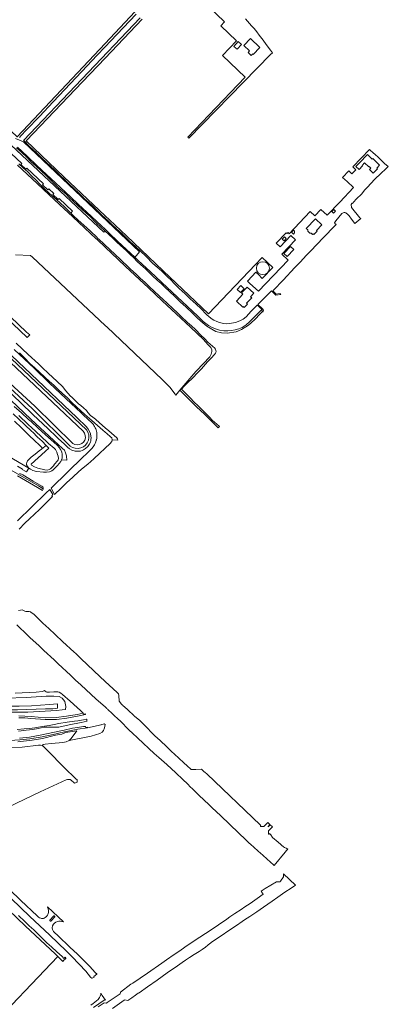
# Model space of a CAD drawing. Header units: metres. Extents: x 73718 to 76933, y 443658 to 446696.
# Tile 158 of 161: x 76556 to 76933, y 444949 to 445957. Entities that reach past the tile are written whole.
import ezdxf

# ---------------------------------------------------------------- set-up
doc = ezdxf.new("R2010")
doc.units = ezdxf.units.M
for name, color, linetype, lineweight in [('B-WE-GR-BEPLANTING_CULTUUR_BOSPLANTSOEN-GV', 90, 'Continuous', 18), ('B-WE-GW-TALUD_KRUIN-G', 90, 'Continuous', 18), ('B-WE-OG-BEBOUWING-GV', 7, 'Continuous', 35), ('B-WE-OG-TERREIN_ERF-GV', 7, 'Continuous', 18), ('B-WE-OG-TERREIN_OEVER-GV', 7, 'Continuous', 18), ('B-WE-OG-WATER_SLOOT-GV', 120, 'Continuous', 18), ('B-WE-OG-WEG-GV', 7, 'Continuous', 18), ('B-WE-VH-GESLOTENVERHARDING_ASFALT-GV', 10, 'Continuous', 18), ('B-WE-VH-ONVERHARD_ZAND-GV', 210, 'Continuous', 18), ('B-WE-VH-OPENVERHARDING-GV', 30, 'Continuous', 18)]:
    doc.layers.add(name, color=color, linetype=linetype, lineweight=lineweight)

msp = doc.modelspace()

# ---------------------------------------------------------------- linework, layer by layer
at = {"layer": 'B-WE-GR-BEPLANTING_CULTUUR_BOSPLANTSOEN-GV', "flags": 128}
msp.add_lwpolyline([(76523.712, 445522.003), (76565.25, 445497.784), (76563.792, 445499.512), (76562.928, 445501.078), (76562.874, 445502.319), (76563.036, 445503.615), (76563.846, 445505.451), (76567.464, 445509.068), (76571.52, 445512.238), (76575.617, 445515.44), (76578.1, 445517.276), (76578.478, 445517.545), (76578.694, 445518.247), (76578.37, 445518.949), (76576.102, 445521.217), (76570.891, 445526.213), (76565.628, 445531.26), (76564.801, 445532.064), (76557.628, 445539.032), (76550.456, 445546)], dxfattribs=at)
at = {"layer": 'B-WE-GW-TALUD_KRUIN-G', "flags": 128}
msp.add_lwpolyline([(76594.543, 445256.266), (76594.41, 445251.835), (76589.627, 445251.358), (76582.112, 445251.281), (76553.64, 445250.187), (76536.833, 445250.338), (76517.82, 445252.256), (76501.155, 445255.175), (76488.856, 445257.197), (76471.676, 445258.791), (76452.786, 445260.745), (76439.914, 445263.605), (76441.261, 445268.318), (76448.9, 445265.736), (76462.042, 445262.898), (76471.45, 445261.37), (76486.141, 445259.415), (76495.751, 445258.465), (76503.068, 445257.417), (76514.826, 445255.823), (76534.83, 445253.925), (76555.404, 445254.028), (76568.049, 445254.477), (76586.481, 445255.711)], close=True, dxfattribs=at)
at = {"layer": 'B-WE-OG-BEBOUWING-GV', "flags": 128}
msp.add_lwpolyline([(76490.596, 446032.743), (76480.98, 446022.528), (76490.306, 446013.749), (76443.224, 445963.797), (76440.928, 445961.362), (76431.673, 445951.561), (76443.224, 445940.681), (76474.764, 445910.971), (76512.027, 445875.867), (76553.127, 445837.226), (76643.224, 445932.932), (76673.752, 445965.361), (76643.224, 445994.1), (76636.956, 446000), (76543.019, 446088.431)], close=True, dxfattribs=at)
msp.add_lwpolyline([(76520.537, 444919.832), (76594.979, 444997.493), (76592.342, 445000), (76592.146, 445000.186), (76561.896, 445028.597), (76500.368, 445087.242), (76454.564, 445130.877), (76453.623, 445129.883), (76443.357, 445119.039), (76416.6, 445091.097), (76407.452, 445081.52), (76442.255, 445048.4), (76423.375, 445028.51), (76397.117, 445000), (76397.048, 444999.925), (76393.586, 444996.399), (76404.818, 444985.683), (76418.318, 444972.99), (76428.544, 444963.374), (76440.456, 444952.016), (76456.044, 444937.146)], dxfattribs=at)
at = {"layer": 'B-WE-OG-TERREIN_ERF-GV', "flags": 128}
for points in [[(76749.312, 445970.302), (76765.415, 445955.026), (76761.501, 445950.901), (76777.668, 445935.706), (76763.206, 445920.521), (76786.508, 445898.383), (76749.335, 445859.242), (76727.912, 445836.712), (76728.793, 445835.855), (76812.411, 445921.399), (76814.649, 445923.209), (76812.61, 445925.887), (76808.057, 445931.792), (76804.98, 445936.127), (76801.018, 445941.395), (76798.415, 445944.93), (76795.68, 445948.224), (76793.171, 445950.92), (76786.854, 445957.983)], [(76673.752, 445965.361), (76643.224, 445932.932), (76553.127, 445837.226)], [(76555.654, 445836.395), (76557.137, 445838.217), (76562.9, 445844.276), (76575.951, 445858.09), (76590.019, 445873.048), (76613.646, 445897.874), (76625.002, 445909.908), (76634.777, 445920.586), (76643.224, 445929.368), (76649.014, 445935.388), (76668.11, 445955.558), (76674.944, 445962.832)], [(76678.954, 445959.106), (76559.797, 445833.532), (76559.972, 445833.353), (76565.648, 445827.753), (76569.439, 445824.135), (76573.269, 445820.48), (76577.919, 445816.04), (76583.304, 445810.901), (76587.287, 445807.144), (76591.31, 445803.349), (76596.17, 445798.628), (76602.638, 445792.475), (76606.76, 445788.492), (76610.924, 445784.469), (76617.462, 445778.525), (76621.763, 445774.19), (76628.825, 445768.036), (76633.091, 445763.841), (76639.594, 445757.442), (76643.224, 445753.974), (76646.656, 445750.695), (76650.57, 445746.99), (76654.523, 445743.247), (76660.816, 445737.688), (76664.886, 445733.74), (76668.998, 445729.752), (76674.242, 445724.752), (76679.347, 445720.032), (76685.255, 445714.508), (76692.143, 445707.585), (76696.62, 445703.553), (76701.142, 445699.48), (76707.109, 445693.699), (76710.674, 445690.223), (76714.275, 445686.712), (76719.099, 445681.853), (76725.113, 445676.433), (76730.288, 445671.189), (76736.546, 445665.77), (76741.091, 445661.294), (76747.105, 445655.281), (76749.622, 445652.868), (76752.699, 445650.421), (76754.622, 445649.372), (76757.489, 445647.974), (76760.286, 445647.03), (76764.271, 445646.086), (76767.068, 445645.806), (76770.04, 445645.946), (76772.732, 445646.295), (76776.788, 445647.169), (76779.305, 445647.939), (76781.963, 445649.022), (76784.48, 445650.316), (76787.627, 445652.938), (76792.591, 445658.742), (76798.955, 445664.931), (76799.853, 445664.097), (76800.454, 445663.539), (76801.937, 445662.183), (76803.194, 445660.967), (76803.544, 445660.675), (76803.651, 445660.18), (76804.06, 445658.304), (76804.234, 445658.136), (76804.767, 445657.623), (76805.22, 445659.626), (76804.248, 445661.065), (76799.583, 445665.557), (76813.538, 445679.482), (76817.867, 445675.111), (76822.927, 445675.867), (76822.55, 445676.279), (76822.264, 445676.591), (76820.002, 445676.416), (76818.792, 445676.055), (76818.784, 445676.055), (76817.958, 445676.239), (76817.566, 445676.682), (76816.485, 445677.903), (76816.479, 445677.909), (76815.879, 445678.587), (76815.568, 445678.938), (76815.39, 445679.196), (76815.373, 445679.777), (76815.583, 445680.198), (76825.464, 445690.473), (76837.456, 445703.227), (76843.224, 445709.287), (76849.151, 445715.515), (76855.126, 445721.787), (76858.515, 445725.727), (76877.382, 445745.051), (76879.532, 445747.254), (76879.571, 445747.294), (76878.466, 445748.286), (76877.93, 445749.118), (76879.36, 445751.293), (76882.281, 445754.774), (76885.378, 445758.523), (76886.842, 445759.379), (76887.742, 445759.819), (76888.642, 445759.729), (76889.471, 445759.327), (76891.635, 445757.797), (76893.111, 445756.151), (76895.43, 445752.71), (76898.798, 445748.319), (76905.002, 445753.528), (76904.986, 445753.538), (76904.07, 445754.36), (76895.442, 445764.837), (76895.215, 445767.944), (76895.691, 445768.965), (76896.105, 445769.132), (76896.481, 445768.809), (76897.42, 445770.361), (76900.59, 445773.779), (76905.5, 445778.627), (76909.17, 445782.815), (76910.107, 445783.884), (76912.008, 445786.053), (76914.761, 445789.194), (76919.547, 445794.353), (76925.079, 445799.45), (76930.735, 445804.609), (76932.712, 445806.639), (76933.035, 445806.971), (76929.193, 445809.953), (76923.279, 445815.87), (76918.821, 445819.715), (76918.198, 445820.252), (76913.968, 445824.203), (76896.659, 445806.359), (76899.79, 445803.338), (76895.885, 445799.291), (76892.754, 445802.312), (76886.208, 445795.643), (76888.672, 445793.363), (76890.907, 445791.295), (76897.399, 445785.289), (76883.293, 445770.358), (76870.512, 445756.922), (76864.101, 445762.925), (76857.794, 445756.347), (76853.241, 445760.708), (76831.593, 445737.778), (76830.535, 445739.366), (76829.477, 445738.307), (76828.4, 445739.007), (76818.272, 445728.458), (76822.275, 445724.464), (76833.387, 445736.13), (76838.065, 445731.686), (76824.141, 445717.138), (76823.992, 445716.982), (76830.447, 445710.804), (76800.249, 445678.994), (76791.387, 445686.915), (76788.81, 445689.219), (76789.319, 445689.764), (76797.557, 445698.572), (76800.073, 445696.031), (76803.983, 445692.082), (76814.797, 445703.404), (76804.053, 445713.7), (76749.005, 445655.836), (76702.5, 445700), (76664.962, 445735.674), (76647.642, 445752.19), (76643.224, 445756.375), (76601.116, 445796.262), (76562.423, 445832.956), (76620.219, 445893.593), (76643.224, 445917.869), (76681.02, 445957.755)], [(76500.368, 445087.242), (76561.896, 445028.597), (76592.146, 445000.186), (76592.342, 445000), (76594.979, 444997.493), (76600.13, 444992.597), (76600.784, 444993.337), (76603.016, 444995.616), (76603.101, 444995.698), (76603.018, 444995.865), (76602.429, 444997.045), (76601.11, 444995.692), (76599.126, 444997.636), (76593.802, 445002.461), (76588.424, 445007.335), (76583.768, 445011.668), (76579.065, 445016.045), (76574.624, 445020.414), (76570.138, 445024.828), (76565.602, 445029.089), (76561.02, 445033.393), (76554.755, 445039.699)]]:
    msp.add_lwpolyline(points, dxfattribs=at)
for points in [[(76792.033, 445937.931), (76801.653, 445928.747), (76794.92, 445921.695), (76794.306, 445922.282), (76792.752, 445920.654), (76789.497, 445923.762), (76791.051, 445925.389), (76785.321, 445930.878)], [(76782.662, 445931.803), (76778.225, 445926.924), (76774.969, 445929.886), (76779.405, 445934.764)], [(76924.158, 445808.189), (76921.244, 445805.108), (76921.826, 445804.559), (76917.6, 445800.12), (76913.89, 445803.61), (76915.22, 445805.01), (76913.32, 445806.8), (76912.98, 445806.44), (76908.78, 445810.42), (76906.307, 445807.81), (76906.707, 445807.431), (76903.166, 445803.695), (76899.915, 445806.777), (76903.455, 445810.512), (76911.643, 445819.152), (76914.492, 445816.452), (76916.672, 445814.39), (76917.112, 445814.855)], [(76875.161, 445760.683), (76877.343, 445762.885), (76879.11, 445761.11), (76876.925, 445758.935)], [(76864.93, 445747.01), (76859.48, 445741.29), (76860.21, 445740.58), (76856.9, 445737.09), (76856.17, 445737.77), (76855.64, 445737.21), (76854.11, 445738.66), (76852.7, 445738.64), (76850.664, 445740.575), (76850.637, 445741.982), (76849.102, 445743.444), (76858.414, 445753.218)], [(76824.516, 445732.547), (76826.735, 445734.865), (76828.626, 445733.055), (76826.407, 445730.737)], [(76835.889, 445741.549), (76837.089, 445740.524), (76837.089, 445738.87), (76835.974, 445737.551), (76833.971, 445739.654)], [(76836.21, 445721.829), (76829.399, 445714.715), (76826.212, 445717.765), (76833.023, 445724.88)], [(76785.63, 445681.594), (76781.904, 445677.67), (76778.523, 445680.885), (76782.169, 445684.885)], [(76785.602, 445662.509), (76784.637, 445663.426), (76784.071, 445662.83), (76777.582, 445669), (76784.207, 445675.968), (76782.85, 445677.258), (76788.656, 445683.364), (76795.444, 445676.91), (76792.173, 445673.47), (76793.265, 445672.432), (76787.871, 445666.76), (76788.802, 445665.874)]]:
    msp.add_lwpolyline(points, close=True, dxfattribs=at)
at = {"layer": 'B-WE-OG-TERREIN_ERF-GV'}
for points in [[(76798.101, 445702.666, -0.99992459), (76811.362, 445702.666)], [(76811.362, 445702.666, -0.99992459), (76798.101, 445702.666)]]:
    msp.add_lwpolyline(points, format="xyb", dxfattribs=at)
at = {"layer": 'B-WE-OG-TERREIN_OEVER-GV', "flags": 128}
for points in [[(76552.712, 445825.947), (76557.876, 445821.154), (76562.655, 445816.562), (76567.386, 445812.017), (76572.664, 445807.114), (76577.89, 445802.259), (76582.482, 445797.917), (76587.027, 445793.619), (76591.556, 445789.184), (76596.04, 445784.793), (76603.312, 445778.329), (76606.966, 445774.799), (76610.584, 445771.305), (76615.176, 445766.963), (76619.721, 445762.665), (76623.626, 445759.261), (76627.491, 445755.89), (76634.515, 445748.929), (76638.575, 445745.056), (76642.595, 445741.221), (76643.217, 445740.66), (76643.224, 445740.654), (76647.061, 445737.192), (76651.483, 445733.203), (76655.231, 445729.486), (76658.942, 445725.807), (76665.033, 445720.275), (76668.812, 445716.745), (76672.554, 445713.251), (76676.199, 445709.681), (76679.807, 445706.146), (76684.609, 445701.904), (76688.427, 445698.249), (76692.207, 445694.631), (76696.636, 445690.483), (76700.454, 445686.899), (76704.234, 445683.35), (76709.02, 445678.688), (76714.816, 445673.374), (76720.55, 445667.733), (76725.911, 445662.978), (76732.857, 445656.079), (76736.98, 445652.214), (76741.062, 445648.387), (76747.355, 445643.399), (76752.53, 445640.043), (76756.539, 445637.945), (76762.413, 445636.313), (76768.007, 445636.034), (76777.226, 445637.394), (76782.84, 445639.859), (76789.921, 445644.251), (76792.854, 445646.849), (76796.676, 445650.485), (76801.524, 445655.426), (76804.234, 445658.136), (76804.06, 445658.304), (76803.651, 445660.18), (76791.125, 445647.648), (76787.455, 445644.596), (76783.329, 445642.053), (76779.944, 445640.391), (76776.304, 445639.407), (76772.586, 445638.887), (76768.844, 445638.589), (76764.571, 445638.598), (76760.323, 445639.056), (76756.146, 445640.48), (76752.135, 445642.321), (76749.171, 445644.041), (76746.374, 445646.02), (76743.72, 445648.183), (76741.171, 445650.469), (76738.074, 445653.378), (76701.363, 445687.866), (76689.31, 445699.189), (76677.11, 445710.65), (76673.579, 445713.967), (76669.661, 445717.648), (76656.088, 445730.399), (76647.903, 445738.088), (76643.224, 445742.484), (76639.471, 445746.009), (76624.441, 445760.129), (76616.109, 445767.957), (76607.838, 445775.727), (76592.474, 445790.16), (76583.295, 445798.783), (76573.491, 445807.993), (76563.459, 445817.418), (76553.506, 445826.768)], [(76553.737, 445808.201), (76573.805, 445789.357), (76580.351, 445783.209), (76596.546, 445768.001), (76610.046, 445755.323), (76633.992, 445732.836), (76635.012, 445731.877), (76643.224, 445724.166), (76656.769, 445711.446), (76664.16, 445704.505), (76678.438, 445691.097), (76687.534, 445682.555), (76701.568, 445669.376), (76715.872, 445655.944), (76730.468, 445642.237), (76743.899, 445629.625), (76748.42, 445624.336), (76751.317, 445621.338), (76752.623, 445619.184), (76752.623, 445617.318), (76751.868, 445614.418), (76750.266, 445611.75), (76736.93, 445597.576), (76736.005, 445596.668), (76725.932, 445584.961), (76719.847, 445577.589), (76729.065, 445568.51), (76736.916, 445560.775), (76744.845, 445552.964), (76758.699, 445539.317), (76758.835, 445539.213), (76760.172, 445540.607), (76759.865, 445540.735), (76752.904, 445546.951), (76750.252, 445549.852), (76746.004, 445554.141), (76741.799, 445558.388), (76738.092, 445561.969), (76734.423, 445565.515), (76730.258, 445569.721), (76726.135, 445573.885), (76721.399, 445578.781), (76724.256, 445581.66), (76727.373, 445584.801), (76733.287, 445590.761), (76737.527, 445595.118), (76741.724, 445599.432), (76748.158, 445606.565), (76751.719, 445610.383), (76755.244, 445614.163), (76756.316, 445615.702), (76756.735, 445617.054), (76756.642, 445618.359), (76756.176, 445619.664), (76755.795, 445620.18), (76755.383, 445620.736), (76748.484, 445626.983), (76744.783, 445630.567), (76741.119, 445634.115), (76735.711, 445639.803), (76731.658, 445643.504), (76727.646, 445647.168), (76721.12, 445653.229), (76719.753, 445654.511), (76716.974, 445657.117), (76712.869, 445660.967), (76706.808, 445666.747), (76702.685, 445670.566), (76698.604, 445674.346), (76693.429, 445679.101), (76688.58, 445683.669), (76683.779, 445688.191), (76679.492, 445692.22), (76675.248, 445696.209), (76668.909, 445702.037), (76665.208, 445705.621), (76661.543, 445709.169), (76657.865, 445712.613), (76654.224, 445716.022), (76647.325, 445722.595), (76643.224, 445726.404), (76640.799, 445728.655), (76635.251, 445733.923), (76635.236, 445733.937), (76635.122, 445734.041), (76628.119, 445740.449), (76621.313, 445746.789), (76615.578, 445751.824), (76610.94, 445756.275), (76607.998, 445759.097), (76606.348, 445760.681), (76601.733, 445765.389), (76597.657, 445769.184), (76593.622, 445772.941), (76585.977, 445779.375), (76581.128, 445784.036), (76576.327, 445788.651), (76572.737, 445792.66), (76567.936, 445797.322), (76564.206, 445801.378), (76558.967, 445805.85), (76555.011, 445809.556)], [(76555.48, 445616.095), (76560.936, 445610.556), (76566.337, 445605.072), (76571.209, 445600.658), (76576.033, 445596.288), (76581.239, 445591.457), (76586.393, 445586.674), (76590.599, 445582.676), (76594.763, 445578.718), (76599.719, 445574.262), (76604.625, 445569.851), (76609.331, 445565.187), (76613.99, 445560.569), (76618.238, 445556.696), (76622.443, 445552.861), (76629.736, 445546.646), (76635.4, 445541.648), (76641.007, 445536.701), (76643.224, 445534.771), (76644.88, 445533.328), (76648.715, 445529.988), (76649.958, 445528.745), (76650.455, 445526.756), (76656.212, 445526.374), (76655.914, 445527.787), (76655.081, 445528.966), (76647.113, 445535.895), (76643.224, 445539.277), (76637.594, 445544.172), (76633.295, 445547.91), (76630.683, 445549.972), (76628.31, 445551.837), (76625.654, 445555.001), (76624.106, 445556.816), (76621.106, 445559.69), (76618.565, 445562.124), (76616.106, 445563.701), (76611.898, 445567.813), (76611.191, 445568.504), (76609.553, 445570.086), (76607.632, 445571.894), (76603.093, 445577.167), (76599.479, 445581.364), (76594.146, 445586.418), (76584.83, 445595.246), (76584.367, 445595.685), (76584.356, 445595.695), (76579.95, 445599.871), (76574.926, 445604.603), (76564.541, 445614.384), (76552.372, 445625.846)], [(76550.456, 445546), (76557.628, 445539.032), (76564.801, 445532.064), (76565.628, 445531.26), (76570.891, 445526.213), (76576.102, 445521.217), (76578.37, 445518.949), (76578.694, 445518.247), (76578.478, 445517.545), (76583.056, 445520.941), (76578.681, 445525.463), (76574.218, 445529.71), (76569.145, 445534.537), (76568.084, 445535.539), (76560.814, 445542.405), (76549.28, 445553.298)], [(76555.009, 445551.591), (76564.647, 445542.51), (76571.923, 445535.654), (76584.241, 445524.046), (76585.282, 445523.181), (76591.032, 445518.404), (76592.336, 445517.022), (76593.731, 445514.154), (76594.622, 445511.868), (76595.281, 445509.931), (76595.398, 445507.761), (76595.204, 445506.405), (76594.584, 445505.165), (76591.484, 445501.858), (76590.317, 445500.326), (76588.805, 445498.583), (76587.265, 445497.159), (76585.929, 445496.316), (76584.272, 445495.88), (76581.395, 445496.083), (76574.508, 445497.914), (76570.846, 445499.164), (76567.823, 445500.878), (76567.479, 445501.439), (76567.591, 445502.041), (76574.835, 445508.545), (76585.652, 445518.257), (76583.056, 445520.941), (76578.478, 445517.545), (76578.1, 445517.276), (76575.617, 445515.44), (76571.52, 445512.238), (76567.464, 445509.068), (76563.846, 445505.451), (76563.036, 445503.615), (76562.874, 445502.319), (76562.928, 445501.078), (76563.792, 445499.512), (76565.25, 445497.784), (76566.762, 445496.65), (76569.137, 445495.57), (76573.079, 445494.436), (76580.332, 445493.835), (76583.356, 445493.835), (76586.307, 445494.195), (76588.665, 445495.077), (76590.249, 445496.229), (76594.586, 445500.53), (76598.042, 445504.778), (76598.649, 445506.455), (76599.266, 445508.161), (76599.266, 445511.689), (76598.833, 445514.497), (76597.61, 445517.088), (76596.602, 445518.672), (76594.136, 445521.21), (76588.176, 445526.664), (76582.276, 445532.063), (76574.843, 445538.752), (76567.41, 445545.442), (76564.998, 445547.612), (76557.618, 445554.36), (76550.239, 445561.109)], [(76606.363, 445218.807), (76608.672, 445220.852), (76614.338, 445228.895), (76602.676, 445227.013), (76598.854, 445225.262), (76592.359, 445224.133), (76579.174, 445221.032), (76568.714, 445219.223), (76553.843, 445217.48)], [(76538.288, 445211.651), (76558.296, 445211.875), (76575.011, 445213.977), (76576.993, 445213.948), (76578.782, 445213.526), (76579.843, 445214.636), (76582.01, 445215.204), (76588.469, 445215.703), (76599.997, 445216.679), (76603.293, 445217.546), (76606.363, 445218.807)]]:
    msp.add_lwpolyline(points, dxfattribs=at)
at = {"layer": 'B-WE-OG-WATER_SLOOT-GV', "flags": 128}
for points in [[(76553.506, 445826.768), (76563.459, 445817.418), (76573.491, 445807.993), (76583.295, 445798.783), (76592.474, 445790.16), (76607.838, 445775.727), (76616.109, 445767.957), (76624.441, 445760.129), (76639.471, 445746.009), (76643.224, 445742.484), (76647.903, 445738.088), (76656.088, 445730.399), (76669.661, 445717.648), (76673.579, 445713.967), (76675.242, 445715.688), (76678.552, 445719.33), (76559.703, 445832.02), (76551.583, 445835.622)], [(76551.619, 445716.255), (76567, 445715.671), (76568.857, 445713.926), (76643.224, 445644.04), (76645.198, 445642.185), (76701.654, 445588.625), (76704.692, 445585.683), (76709.942, 445580.597), (76714.502, 445573.839), (76715.748, 445572.623), (76719.847, 445577.589), (76725.932, 445584.961), (76736.005, 445596.668), (76736.93, 445597.576), (76750.266, 445611.75), (76751.868, 445614.418), (76752.623, 445617.318), (76752.623, 445619.184), (76751.317, 445621.338), (76748.42, 445624.336), (76743.899, 445629.625), (76730.468, 445642.237), (76715.872, 445655.944), (76701.568, 445669.376), (76687.534, 445682.555), (76678.438, 445691.097), (76664.16, 445704.505), (76656.769, 445711.446), (76643.224, 445724.166), (76635.012, 445731.877), (76633.992, 445732.836), (76610.046, 445755.323), (76596.546, 445768.001), (76580.351, 445783.209), (76573.805, 445789.357), (76553.737, 445808.201)], [(76549.28, 445553.298), (76560.814, 445542.405), (76568.084, 445535.539), (76569.145, 445534.537), (76574.218, 445529.71), (76578.681, 445525.463), (76583.056, 445520.941), (76585.652, 445518.257), (76574.835, 445508.545), (76567.591, 445502.041), (76567.479, 445501.439), (76567.823, 445500.878), (76570.846, 445499.164), (76574.508, 445497.914), (76581.395, 445496.083), (76584.272, 445495.88), (76585.929, 445496.316), (76587.265, 445497.159), (76588.805, 445498.583), (76590.317, 445500.326), (76591.484, 445501.858), (76594.584, 445505.165), (76595.204, 445506.405), (76595.398, 445507.761), (76595.281, 445509.931), (76594.622, 445511.868), (76593.731, 445514.154), (76592.336, 445517.022), (76591.032, 445518.404), (76585.282, 445523.181), (76584.241, 445524.046), (76571.923, 445535.654), (76564.647, 445542.51), (76555.009, 445551.591)], [(76552.769, 445337.297), (76564.169, 445326.323), (76566.154, 445324.412), (76575.655, 445315.725), (76580.514, 445311.194), (76591.086, 445301.335), (76595.318, 445297.388), (76607.881, 445285.602), (76613.05, 445280.752), (76618.24, 445275.89), (76634.009, 445261.119), (76643.224, 445253.172), (76644.589, 445251.994), (76644.81, 445251.788), (76645.239, 445251.387), (76645.901, 445250.769), (76645.994, 445250.682), (76650.437, 445246.534), (76652.187, 445244.9), (76656.66, 445240.723), (76656.732, 445240.656), (76657.398, 445240.034), (76657.935, 445239.533), (76658.286, 445239.205), (76668.341, 445228.919), (76670.896, 445226.526), (76676.578, 445221.267), (76693.48, 445205.623), (76698.081, 445201.528), (76706.249, 445194.303), (76707.485, 445193.21), (76710.09, 445190.906), (76728.068, 445173.827), (76730.088, 445171.869), (76732.904, 445169.139), (76739.263, 445162.974), (76749.567, 445152.986), (76751.731, 445150.95), (76758.043, 445145.012), (76760.504, 445142.696), (76761.398, 445141.842), (76770.869, 445132.795), (76779.91, 445124.16), (76781.447, 445122.677), (76785.58, 445118.69), (76790.61, 445113.84), (76791.88, 445112.694), (76799.46, 445105.85), (76802.44, 445103.242), (76804.183, 445101.717), (76809.53, 445097.04), (76811.712, 445094.979), (76816.193, 445090.747), (76827.479, 445104.406), (76828.92, 445106.15), (76830.198, 445107.662), (76829.997, 445107.763), (76829.605, 445107.959), (76828.383, 445108.611), (76826.856, 445109.359), (76825.834, 445109.823), (76823.763, 445111.566), (76822.946, 445112.183), (76820.343, 445114.674), (76814.705, 445119.474), (76812.68, 445122.22), (76811.9, 445123.34), (76811.128, 445123.698), (76811.154, 445122.864), (76810.604, 445122.864), (76810.51, 445126.173), (76814.387, 445130.497), (76812.241, 445132.549), (76810.214, 445130.408), (76809.979, 445130.417), (76809.964, 445130.65), (76811.961, 445132.817), (76809.723, 445134.957), (76805.673, 445130.905), (76802.231, 445130.905), (76802.231, 445131.401), (76802.573, 445131.401), (76801.75, 445132.35), (76747.588, 445184.202), (76745.382, 445186.313), (76744.756, 445186.913), (76741.905, 445189.642), (76736.061, 445189.15), (76731.348, 445189.111), (76726.866, 445193.21), (76724.087, 445195.751), (76718.207, 445201.128), (76710.86, 445208.067), (76706.358, 445212.318), (76699.504, 445218.712), (76694.266, 445223.598), (76690.437, 445227.543), (76686.7, 445231.393), (76681.194, 445236.82), (76678.652, 445239.325), (76673.425, 445243.619), (76673.117, 445243.908), (76672.528, 445244.46), (76671.959, 445244.993), (76671.831, 445245.113), (76667.515, 445249.158), (76665.782, 445250.783), (76661.474, 445254.821), (76661.327, 445254.958), (76660.711, 445255.536), (76660.37, 445255.855), (76660.137, 445256.074), (76657.622, 445259.207), (76657.178, 445264.805), (76656.82, 445266.593), (76655.747, 445268.143), (76643.224, 445279.396), (76637.713, 445284.348), (76618.84, 445302.393), (76613.195, 445307.79), (76611.658, 445309.221), (76599.719, 445320.335), (76592.403, 445327.146), (76592.232, 445327.305), (76585.545, 445333.498), (76579.474, 445339.12), (76570.431, 445348.288), (76567.731, 445350.088), (76566.749, 445350.578), (76565.369, 445350.852), (76562.046, 445351.069), (76561.064, 445351.233), (76560.328, 445351.642), (76559.714, 445352.174), (76558.446, 445352.542), (76556.524, 445352.46), (76554.438, 445352.092)], [(76544.138, 445150.683), (76576.919, 445166.086), (76603.543, 445178.447), (76604.88, 445178.957), (76606.54, 445178.968), (76607.641, 445178.91), (76608.862, 445177.829), (76611.072, 445175.881), (76611.985, 445175.27), (76613.033, 445175.312), (76613.969, 445175.671), (76614.481, 445176.192), (76614.675, 445177.461), (76614.564, 445178.482), (76613.413, 445179.728), (76611.477, 445181.17), (76602.96, 445189.554), (76582.626, 445210.193), (76579.844, 445212.99), (76578.782, 445213.526), (76576.993, 445213.948), (76575.011, 445213.977), (76558.296, 445211.875), (76538.288, 445211.651)], [(76650.699, 444944.143), (76662.784, 444952.698), (76663.37, 444953.113), (76666.603, 444952.672), (76670.47, 444955.396), (76674.21, 444957.896), (76677.18, 444959.903), (76678.051, 444960.496), (76686.696, 444966.383), (76696.536, 444973.243), (76706.841, 444980.912), (76713.347, 444985.25), (76714.919, 444986.28), (76722.076, 444991.322), (76725.654, 444993.979), (76729.611, 444996.635), (76734.22, 444999.671), (76739.656, 445002.701), (76742.479, 445004.722), (76745.928, 445007.275), (76748.502, 445009.342), (76750.248, 445010.743), (76750.96, 445011.314), (76751.702, 445011.845), (76779.945, 445031.182), (76780.979, 445031.86), (76785.789, 445035.19), (76791.289, 445038.65), (76798.519, 445043.44), (76805.289, 445048.12), (76814.159, 445054.18), (76820.009, 445058.26), (76827.039, 445063.45), (76833.509, 445067.58), (76838.172, 445070.537), (76825.632, 445082.192), (76825.683, 445080.177), (76825.673, 445079.338), (76822.762, 445074.8), (76822.265, 445074.026), (76821.672, 445074.026), (76820.177, 445074.026), (76818.642, 445074.154), (76806.938, 445067.203), (76803.998, 445065.241), (76803.039, 445064.602), (76803.438, 445063.968), (76804.372, 445062.48), (76804.598, 445062.121), (76805.033, 445061.429), (76798.909, 445056.83), (76791.679, 445051.99), (76786.2, 445048.322), (76782.539, 445045.87), (76776.139, 445041.56), (76770.959, 445038.21), (76767.867, 445035.912), (76750.657, 445024.365), (76735.501, 445014.197), (76724.751, 445007.04), (76719.546, 445003.518), (76713.778, 444999.615), (76706.016, 444994.198), (76701.42, 444990.909), (76701.377, 444990.878), (76686.497, 444980.61), (76671.598, 444970.417), (76669.726, 444969.133), (76658.892, 444961.206), (76658.525, 444959.4), (76657.598, 444958.759), (76649.6, 444953.223), (76648.562, 444952.505), (76645.49, 444950.379), (76644.739, 444949.806), (76642.307, 444950.194), (76636.02, 444945.871)]]:
    msp.add_lwpolyline(points, dxfattribs=at)
at = {"layer": 'B-WE-OG-WEG-GV', "flags": 128}
for points in [[(76496.368, 445876.258), (76642.061, 445739.428), (76643.217, 445740.66), (76642.595, 445741.221), (76638.575, 445745.056), (76634.515, 445748.929), (76627.491, 445755.89), (76623.626, 445759.261), (76619.721, 445762.665), (76615.176, 445766.963), (76610.584, 445771.305), (76606.966, 445774.799), (76603.312, 445778.329), (76596.04, 445784.793), (76591.556, 445789.184), (76587.027, 445793.619), (76582.482, 445797.917), (76577.89, 445802.259), (76572.664, 445807.114), (76567.386, 445812.017), (76562.655, 445816.562), (76557.876, 445821.154), (76552.712, 445825.947)], [(76555.011, 445809.556), (76558.967, 445805.85), (76564.206, 445801.378), (76567.936, 445797.322), (76572.737, 445792.66), (76576.327, 445788.651), (76581.128, 445784.036), (76585.977, 445779.375), (76593.622, 445772.941), (76597.657, 445769.184), (76601.733, 445765.389), (76606.348, 445760.681), (76607.998, 445759.097), (76610.007, 445761.065), (76596.121, 445774.1), (76595.158, 445773.074), (76589.77, 445778.132), (76590.719, 445779.143), (76585.525, 445783.993), (76584.615, 445783.024), (76579.256, 445788.054), (76580.167, 445789.025), (76563.21, 445804.949), (76562.269, 445803.946), (76556.93, 445808.958), (76557.875, 445809.964), (76541.549, 445825.313)], [(76443.224, 445675.189), (76568.823, 445558.53), (76607.535, 445520.484), (76609.984, 445518.999), (76612.719, 445518.147), (76615.578, 445517.977), (76618.393, 445518.501), (76621.001, 445519.686), (76623.246, 445521.465), (76624.997, 445523.731), (76626.151, 445526.352), (76626.641, 445529.174), (76626.437, 445532.031), (76625.552, 445534.755), (76624.038, 445537.185), (76444.248, 445707.331)], [(76444.248, 445707.331), (76624.038, 445537.185), (76625.552, 445534.755), (76626.437, 445532.031), (76626.641, 445529.174), (76626.151, 445526.352), (76624.997, 445523.731), (76623.246, 445521.465), (76621.001, 445519.686), (76618.393, 445518.501), (76615.578, 445517.977), (76612.719, 445518.147), (76609.984, 445518.999), (76607.535, 445520.484), (76568.823, 445558.53), (76443.224, 445675.189)], [(76443.224, 445679.106), (76571.16, 445561.261), (76610.224, 445522.96), (76612.403, 445521.92), (76614.79, 445521.555), (76617.181, 445521.898), (76619.37, 445522.918), (76621.17, 445524.528), (76622.426, 445526.59), (76623.032, 445528.927), (76622.936, 445531.34), (76622.144, 445533.622), (76620.726, 445535.576), (76527.244, 445623.815)], [(76527.244, 445623.815), (76620.726, 445535.576), (76622.144, 445533.622), (76622.936, 445531.34), (76623.032, 445528.927), (76622.426, 445526.59), (76621.17, 445524.528), (76619.37, 445522.918), (76617.181, 445521.898), (76614.79, 445521.555), (76612.403, 445521.92), (76610.224, 445522.96), (76571.16, 445561.261), (76443.224, 445679.106)], [(76529.593, 445590.496), (76556.502, 445565.134), (76569.656, 445552.424), (76584.564, 445538.329), (76593.83, 445529.57), (76595.247, 445528.232), (76601.692, 445522.229), (76604.803, 445519.24), (76606.706, 445517.664), (76609.207, 445516.321), (76612.46, 445515.301), (76614.709, 445515.066), (76617.257, 445515.066), (76618.068, 445515.319), (76619.859, 445515.879), (76621.291, 445516.639), (76623.25, 445517.964), (76625.602, 445520.109), (76627.022, 445521.915), (76628.198, 445524.386), (76628.6, 445525.961), (76628.795, 445527.132), (76628.907, 445529.018), (76628.767, 445530.62), (76628.348, 445533.091), (76627.433, 445535.389), (76626.06, 445537.882), (76624.237, 445540.066), (76614.222, 445549.554), (76520.49, 445638.353)], [(76550.1, 445619.475), (76560.758, 445609.423), (76570.506, 445600.23), (76586.1, 445585.37), (76592.22, 445579.532), (76608.619, 445563.945), (76618.767, 445554.409), (76620.976, 445552.22), (76629.644, 445544.099), (76630.533, 445543.18), (76631.192, 445542.414), (76631.79, 445541.587), (76632.541, 445540.5), (76633.179, 445539.229), (76633.577, 445538.205), (76633.993, 445537.145), (76634.333, 445535.678), (76634.611, 445534.261), (76634.737, 445532.817), (76634.811, 445530.866), (76634.811, 445530.477), (76634.762, 445529.443), (76634.65, 445528.39), (76634.406, 445527.001), (76634.212, 445526.336), (76633.807, 445524.833), (76633.04, 445522.906), (76632.439, 445521.6), (76631.829, 445520.663), (76631.08, 445519.577), (76629.583, 445517.976), (76628.334, 445516.732), (76624.443, 445512.922), (76620.065, 445508.656), (76604.974, 445494.009), (76587.995, 445477.354), (76591.453, 445470.897), (76591.78, 445471.229), (76597.799, 445477.001), (76603.879, 445482.832), (76610.105, 445488.604), (76616.393, 445494.434), (76620.929, 445498.145), (76625.51, 445501.893), (76631.612, 445507.459), (76637.775, 445513.081), (76642.846, 445517.823), (76643.224, 445518.176), (76647.969, 445522.612), (76650.123, 445525.181), (76650.455, 445526.756), (76649.958, 445528.745), (76648.715, 445529.988), (76644.88, 445533.328), (76643.224, 445534.771), (76641.007, 445536.701), (76635.4, 445541.648), (76629.736, 445546.646), (76622.443, 445552.861), (76618.238, 445556.696), (76613.99, 445560.569), (76609.331, 445565.187), (76604.625, 445569.851), (76599.719, 445574.262), (76594.763, 445578.718), (76590.599, 445582.676), (76586.393, 445586.674), (76581.239, 445591.457), (76576.033, 445596.288), (76571.209, 445600.658), (76566.337, 445605.072), (76560.936, 445610.556), (76555.48, 445616.095)], [(76550.239, 445561.109), (76557.618, 445554.36), (76564.998, 445547.612), (76567.41, 445545.442), (76574.843, 445538.752), (76582.276, 445532.063), (76588.176, 445526.664), (76594.136, 445521.21), (76596.602, 445518.672), (76597.61, 445517.088), (76598.833, 445514.497), (76599.266, 445511.689), (76599.266, 445508.161), (76598.649, 445506.455), (76604.141, 445506.01), (76604.176, 445506.697), (76603.859, 445509.453), (76603.569, 445510.599), (76602.715, 445513.593), (76601.55, 445516.104), (76599.561, 445517.961), (76590.648, 445526.28), (76567.275, 445548.097), (76525.975, 445587.07)], [(76553.58, 445500), (76558.701, 445496.936), (76558.483, 445496.578), (76562.91, 445493.921), (76565.25, 445497.784), (76523.712, 445522.003)], [(76539.948, 445500), (76574.927, 445479.541), (76579.886, 445476.611), (76579.936, 445476.934), (76579.836, 445477.789), (76579.392, 445478.57), (76578.504, 445479.422), (76569.632, 445484.635), (76558.95, 445490.83), (76557.13, 445491.957), (76556.986, 445491.785), (76555.773, 445492.5)], [(76555.161, 445435.397), (76561.116, 445441.477), (76566.022, 445446.013), (76570.978, 445450.594), (76576.132, 445455.582), (76581.337, 445460.621), (76586.532, 445465.898), (76589.497, 445468.91), (76588.884, 445469.299), (76589.77, 445470.771), (76586.529, 445475.917), (76582.942, 445472.398), (76553.707, 445443.822)], [(76546.215, 445247.704), (76564.094, 445247.748), (76593.625, 445249.422), (76599.274, 445250.158), (76602.587, 445250.621), (76603.093, 445253.82), (76601.986, 445258.898), (76599.25, 445262.107), (76596.059, 445264.001), (76590.769, 445264.37), (76582.771, 445264.375), (76562.592, 445262.726), (76541.8, 445262.043)], [(76541.8, 445262.043), (76562.592, 445262.726), (76582.771, 445264.375), (76590.769, 445264.37), (76596.059, 445264.001), (76599.25, 445262.107), (76601.986, 445258.898), (76603.093, 445253.82), (76602.587, 445250.621), (76599.274, 445250.158), (76593.625, 445249.422), (76564.094, 445247.748), (76546.215, 445247.704)], [(76555.118, 445244.158), (76561.128, 445243.925), (76567.498, 445243.283), (76581.917, 445242.189), (76593.191, 445242.398), (76603.84, 445243.68), (76614.747, 445245.559), (76620.822, 445246.815), (76617.914, 445249.533), (76614.624, 445252.607), (76607.633, 445259.14), (76599.671, 445266.088), (76597.824, 445267.476), (76596.328, 445268.214), (76594.796, 445268.645), (76593.281, 445268.735), (76590.706, 445268.583), (76586.395, 445268.328), (76583.702, 445268.438), (76583.09, 445268.604), (76581.928, 445269.29), (76581.154, 445270.048), (76579.025, 445269.01), (76572.833, 445268.455), (76551.249, 445267.309)], [(76555.048, 445242.159), (76560.989, 445241.929), (76567.322, 445241.291), (76581.86, 445240.188), (76593.329, 445240.4), (76604.13, 445241.7), (76615.154, 445243.6), (76623.222, 445245.565), (76623.178, 445245.783), (76623.072, 445246.316), (76620.983, 445245.955), (76620.822, 445246.815), (76614.747, 445245.559), (76603.84, 445243.68), (76593.191, 445242.398), (76581.917, 445242.189), (76567.498, 445243.283), (76561.128, 445243.925), (76555.118, 445244.158)], [(76553.843, 445217.48), (76568.714, 445219.223), (76579.174, 445221.032), (76592.359, 445224.133), (76598.854, 445225.262), (76602.676, 445227.013), (76614.338, 445228.895), (76608.672, 445220.852), (76606.363, 445218.807), (76628.987, 445223.281), (76637.935, 445225.955), (76640.34, 445227.493), (76641.539, 445229.152), (76642.676, 445231.711), (76643.224, 445235.133), (76642.421, 445235.879), (76638.887, 445234.975), (76639.053, 445234.819), (76625.359, 445231.805), (76615.171, 445230.316), (76610.191, 445229.359), (76601.75, 445227.597), (76590.068, 445224.966), (76578.812, 445222.543), (76566.15, 445220.439), (76555.886, 445219.376), (76545.706, 445218.834)], [(76545.706, 445218.834), (76555.886, 445219.376), (76566.15, 445220.439), (76578.812, 445222.543), (76590.068, 445224.966), (76601.75, 445227.597), (76610.191, 445229.359), (76615.171, 445230.316), (76625.359, 445231.805), (76625.233, 445232.569), (76623.395, 445232.208), (76623.191, 445233.3), (76621.072, 445233.133), (76614.848, 445232.291), (76609.798, 445231.32), (76601.326, 445229.552), (76589.638, 445226.919), (76578.437, 445224.508), (76565.883, 445222.422), (76555.73, 445221.371)]]:
    msp.add_lwpolyline(points, dxfattribs=at)
for points in [[(76471.676, 445258.791), (76488.856, 445257.197), (76501.155, 445255.175), (76517.82, 445252.256), (76536.833, 445250.338), (76553.64, 445250.187), (76582.112, 445251.281), (76589.627, 445251.358), (76594.41, 445251.835), (76594.543, 445256.266), (76586.481, 445255.711), (76568.049, 445254.477), (76555.404, 445254.028), (76534.83, 445253.925), (76514.826, 445255.823), (76503.068, 445257.417), (76495.751, 445258.465), (76486.141, 445259.415), (76471.45, 445261.37), (76462.042, 445262.898), (76448.9, 445265.736), (76441.261, 445268.318), (76439.914, 445263.605), (76452.786, 445260.745)], [(76471.676, 445258.791), (76452.786, 445260.745), (76439.914, 445263.605), (76441.261, 445268.318), (76448.9, 445265.736), (76462.042, 445262.898), (76471.45, 445261.37), (76486.141, 445259.415), (76495.751, 445258.465), (76503.068, 445257.417), (76514.826, 445255.823), (76534.83, 445253.925), (76555.404, 445254.028), (76568.049, 445254.477), (76586.481, 445255.711), (76594.543, 445256.266), (76594.41, 445251.835), (76589.627, 445251.358), (76582.112, 445251.281), (76553.64, 445250.187), (76536.833, 445250.338), (76517.82, 445252.256), (76501.155, 445255.175), (76488.856, 445257.197)]]:
    msp.add_lwpolyline(points, close=True, dxfattribs=at)
at = {"layer": 'B-WE-VH-GESLOTENVERHARDING_ASFALT-GV', "flags": 128}
for points in [[(76496.812, 445694.753), (76563.526, 445631.56), (76566.096, 445634.274), (76562.93, 445637.274), (76504.995, 445692.163)], [(76577.347, 445036.716), (76576.059, 445037.21), (76574.94, 445037.944), (76573.686, 445039.112), (76573.658, 445039.138), (76557.045, 445054.981), (76533.378, 445077.576), (76529.004, 445081.69)], [(76547.135, 445056.952), (76566.346, 445038.636), (76586.285, 445019.672), (76603.631, 445003.022), (76609.261, 444997.462), (76616.827, 444989.882), (76623.425, 444982.581), (76628.409, 444976.462), (76628.777, 444976.01), (76629.595, 444975.222), (76629.901, 444975.383), (76631.896, 444976.541), (76631.59, 444977.181), (76634.799, 444979.64), (76634.675, 444979.98), (76634.635, 444980.089), (76634.581, 444980.084), (76634.388, 444980.068), (76634.061, 444980.229), (76633.191, 444981.194), (76627.689, 444987.307), (76622.264, 444992.852), (76614.894, 445000.068), (76607.299, 445007.255), (76595.23, 445018.661), (76591.108, 445022.537), (76590.473, 445023.293)], [(76584.952, 445041.39), (76584.138, 445039.748), (76583.247, 445038.594), (76582.012, 445037.428), (76580.973, 445036.813)], [(76600.544, 445033.006), (76584.127, 445048.446), (76584.402, 445048.011)], [(76586.636, 445034.852), (76590.526, 445038.905)], [(76586.869, 445033.987), (76586.7, 445034.243), (76586.61, 445034.459), (76586.636, 445034.852)], [(76591.61, 445037.97), (76587.88, 445033.966)], [(76590.393, 445030.729), (76591.51, 445031.803), (76592.961, 445032.855), (76594.372, 445033.527)], [(76631.528, 444945.481), (76642.36, 444952.846), (76643.319, 444953.021), (76643.635, 444952.911), (76641.891, 444955.23), (76640.254, 444957.629), (76638.827, 444959.943), (76638.699, 444958.507), (76638.179, 444956.911), (76637.358, 444955.513), (76635.991, 444953.675), (76634.502, 444952.112), (76631.101, 444949.585), (76628.61, 444947.833)]]:
    msp.add_lwpolyline(points, dxfattribs=at)
at = {"layer": 'B-WE-VH-GESLOTENVERHARDING_ASFALT-GV'}
for points in [[(76584.402, 445048.011, -0.20543333), (76584.952, 445041.39)], [(76590.526, 445038.905, -0.46774182), (76591.537, 445038.86)], [(76591.537, 445038.86, -0.58610367), (76591.61, 445037.97)], [(76580.973, 445036.813, -0.13125466), (76577.347, 445036.716)], [(76587.88, 445033.966, -0.44970069), (76586.869, 445033.987)], [(76590.473, 445023.293, -0.33536827), (76590.393, 445030.729)], [(76594.372, 445033.527, -0.18867326), (76600.544, 445033.006)]]:
    msp.add_lwpolyline(points, format="xyb", dxfattribs=at)
at = {"layer": 'B-WE-VH-ONVERHARD_ZAND-GV', "flags": 128}
msp.add_lwpolyline([(76553.602, 445489.926), (76574.02, 445478.007), (76579.13, 445475.013), (76579.642, 445475.543), (76579.846, 445476.357), (76579.886, 445476.611), (76574.927, 445479.541), (76539.948, 445500)], dxfattribs=at)
at = {"layer": 'B-WE-VH-OPENVERHARDING-GV', "flags": 128}
msp.add_lwpolyline([(76554.488, 445228.53), (76562.457, 445229.31), (76569.224, 445230.242), (76574.618, 445231.209), (76580.9, 445232.455), (76595.836, 445232.565), (76606.56, 445234.771), (76618.808, 445237.373), (76624.713, 445238.592), (76624.678, 445238.789), (76624.395, 445240.371), (76624.359, 445240.568), (76621.295, 445240.014), (76615.408, 445239.017), (76611.941, 445238.531), (76604.447, 445237.574), (76595.875, 445236.361), (76591.025, 445235.281), (76586.081, 445234.286), (76581.252, 445233.445), (76577.218, 445232.803), (76571.279, 445231.934), (76565.981, 445231.241), (76560.482, 445230.655), (76553.349, 445230.093)], dxfattribs=at)

doc.saveas('drawing.dxf')
